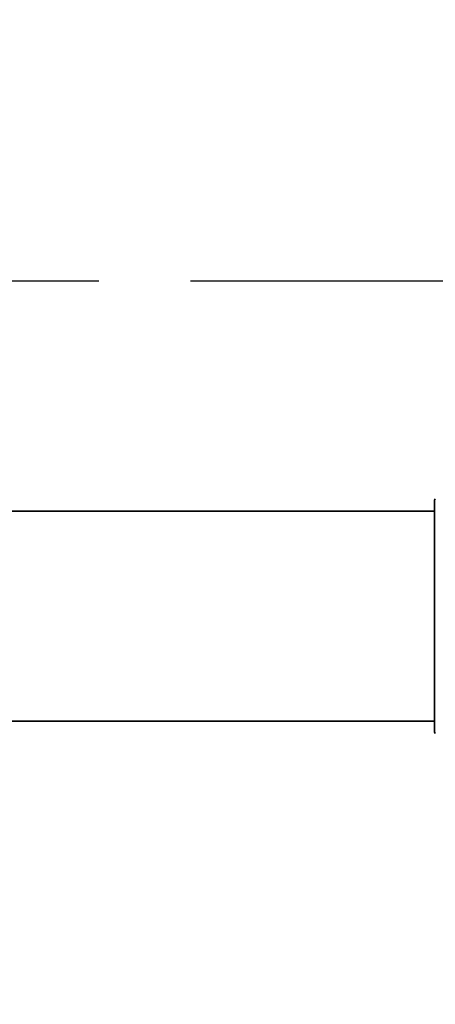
# Model space of a CAD drawing. Header units: millimetres. Extents: x 0 to 420, y 0 to 297.
# Tile 16 of 21: x 294 to 305, y 168 to 195. Entities that reach past the tile are written whole.
import ezdxf

# ---------------------------------------------------------------- set-up
doc = ezdxf.new("R2010")
doc.units = ezdxf.units.MM
doc.linetypes.add('CENTERX2', pattern=[20.32, 12.7, -2.54, 2.54, -2.54])
doc.layers.get('0').update_dxf_attribs({"lineweight": 18})
doc.layers.add('中心线层', color=6, linetype='CENTERX2', lineweight=25)
doc.layers.add('标注层', color=150, linetype='Continuous', lineweight=18)
doc.styles.add('SLDTEXTSTYLE22', font='txt')
doc.dimstyles.new('SLDDIMSTYLE1', dxfattribs={"dimtxt": 3.5, "dimasz": 4, "dimexe": 0, "dimexo": 0.0625, "dimgap": 0.875, "dimtad": 0, "dimtih": 1, "dimtoh": 1, "dimlfac": 20, "dimrnd": 1e-09, "dimzin": 12, "dimdsep": 46, "dimtxsty": 'SLDTEXTSTYLE22', "dimcen": 0, "dimdle": 8, "dimadec": 0, "dimazin": 3, "dimtfac": 1, "dimtdec": 3, "dimtofl": 0, "dimtmove": 0, "dimatfit": 3, "dimfxl": 0, "dimfrac": 2, "dimtolj": 1, "dimarcsym": 0})

# ---------------------------------------------------------------- blocks, each defined once
blk = doc.blocks.new('*X28')
at = {"layer": '标注层'}
for points in [[(378.525, 254.918), (381.707, 257.393), (381, 258.1)], [(244.165, 120.577), (240.983, 118.102), (241.69, 117.395)]]:
    blk.add_hatch(color=256, dxfattribs=at).paths.add_polyline_path(points, flags=0)
for p, q in [((378.525, 254.918), (388.205, 264.596)), ((388.205, 264.596), (402.873, 264.596)), ((244.165, 120.577), (239.923, 116.334))]:
    blk.add_line(p, q, dxfattribs=at)
at = {"layer": '标注层', "char_height": 3.5, "attachment_point": 1, "style": 'SLDTEXTSTYLE22'}
for s, insert, width in [('3800', (393.929, 269.22), 18.92737), ('%%C', (389.205, 268.574), 4.69274)]:
    blk.add_mtext(s, dxfattribs=dict(at, insert=insert, width=width))
blk = doc.blocks.new('SW_CENTERMARKSYMBOL_0')
at = {"layer": '中心线层', "color": 0}
blk.add_line((-0.05, 0), (-98.668, 0), dxfattribs=at)

msp = doc.modelspace()

# ---------------------------------------------------------------- linework, layer by layer
at = {"color": 7, "linetype": 'Continuous', "lineweight": 35}
for p, q in [((305.34515, 181.17539), (305.34515, 181.69628)), ((305.34515, 181.39732), (266.09515, 181.39732)), ((266.09515, 175.59732), (305.34515, 175.59732))]:
    msp.add_line(p, q, dxfattribs=at)
for points in [[(305.34515, 175.29835), (305.34515, 175.30729), (305.34515, 175.33408), (305.34515, 175.37855), (305.34515, 175.44047), (305.34515, 175.51948), (305.34515, 175.61515), (305.34515, 175.72693), (305.34515, 175.85421), (305.34515, 175.99626), (305.34515, 176.15231), (305.34515, 176.32147), (305.34515, 176.50279), (305.34515, 176.69527), (305.34515, 176.89783), (305.34515, 177.10934), (305.34515, 177.3286), (305.34515, 177.5544), (305.34515, 177.78548), (305.34515, 178.02054), (305.34515, 178.25826), (305.34515, 178.49732), (305.34515, 178.73638), (305.34515, 178.9741), (305.34515, 179.20915), (305.34515, 179.44023), (305.34515, 179.66603), (305.34515, 179.8853), (305.34515, 180.0968), (305.34515, 180.29936), (305.34515, 180.49184), (305.34515, 180.67317), (305.34515, 180.84233), (305.34515, 180.99837), (305.34515, 181.14043), (305.34515, 181.2677), (305.34515, 181.37949), (305.34515, 181.47515), (305.34515, 181.55416), (305.34515, 181.61608), (305.34515, 181.66055), (305.34515, 181.68734), (305.34515, 181.69628)], [(305.34515, 175.29835), (305.34515, 175.29897), (305.34515, 175.31262), (305.34515, 175.34408), (305.34515, 175.39317), (305.34515, 175.45963), (305.34515, 175.54307), (305.34515, 175.64303), (305.34515, 175.75896), (305.34515, 175.8902), (305.34515, 176.03602), (305.34515, 176.1956), (305.34515, 176.36806), (305.34515, 176.55242), (305.34515, 176.74766), (305.34515, 176.95269), (305.34515, 177.16635), (305.34515, 177.38746), (305.34515, 177.61477), (305.34515, 177.84702), (305.34515, 178.0829), (305.34515, 178.32111), (305.34515, 178.5603), (305.34515, 178.79913), (305.34515, 179.03628), (305.34515, 179.27042), (305.34515, 179.50023), (305.34515, 179.72443), (305.34515, 179.94177), (305.34515, 180.15103), (305.34515, 180.35105), (305.34515, 180.54069), (305.34515, 180.71891), (305.34515, 180.88471), (305.34515, 181.03715), (305.34515, 181.17539)]]:
    msp.add_lwpolyline(points, dxfattribs=at)
for centre, start, end in [((305.39515, 181.69628), 124.99202, 180), ((305.39515, 175.29835), 180, 235.00798)]:
    msp.add_arc(centre, 0.05, start, end, dxfattribs=at)
at = {"layer": '中心线层'}
msp.add_arc((311.34515, 187.74732), 95, 95, 85, dxfattribs=at)

# ---------------------------------------------------------------- block references
msp.add_blockref('SW_CENTERMARKSYMBOL_0', (311.34515, 187.74732), dxfattribs=at)

# ---------------------------------------------------------------- dimensions: what is measured, and where the dimension line sits
at = {"layer": '标注层'}
dim = msp.add_diameter_dim_2p(p1=(378.5248, 254.91795), p2=(244.16549, 120.57669), dimstyle='SLDDIMSTYLE1', override={"dimscale": 1, "dimpost": '%%C<>', "dimsah": 1, "dimtzin": 12}, dxfattribs=at)
dim.commit()
dim.dimension.update_dxf_attribs({"geometry": '*X28', "text_midpoint": (391.07783, 267.46929), "dimtype": 163})

doc.saveas('drawing.dxf')
